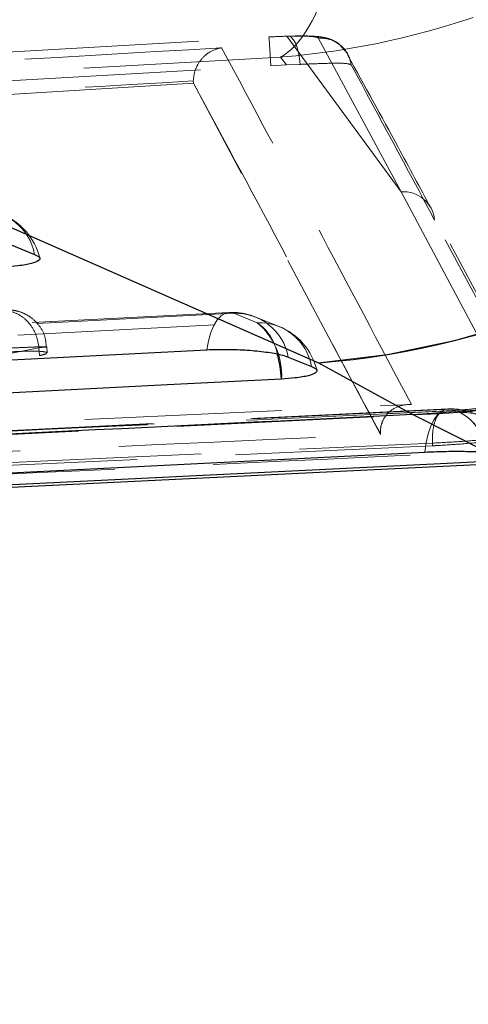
# Model space of a CAD drawing. Header units: millimetres. Extents: x 60 to 406, y 6 to 289.
# Tile 22 of 43: x 163.16 to 166.05, y 263.95 to 270.29. Entities that reach past the tile are written whole.
import ezdxf

# ---------------------------------------------------------------- set-up
doc = ezdxf.new("R2010")
doc.units = ezdxf.units.MM
doc.linetypes.add('HIDDEN', pattern=[1.905, 1.27, -0.635])
doc.layers.add('FORMATO', color=179, linetype='Continuous')
doc.styles.add('SLDTEXTSTYLE0', font='TXT', dxfattribs={"width": 0.75})
doc.dimstyles.new('SLDDIMSTYLE0', dxfattribs={"dimtxt": 3.5, "dimasz": 3.302, "dimexe": 0, "dimexo": 0.0625, "dimgap": 0.875, "dimtad": 1, "dimdec": 0, "dimrnd": 1e-09, "dimzin": 12, "dimdsep": 46, "dimtxsty": 'SLDTEXTSTYLE0', "dimsah": 1, "dimcen": 0.09, "dimadec": 0, "dimazin": 3, "dimtfac": 1, "dimtdec": 0, "dimtofl": 0, "dimtmove": 0, "dimatfit": 3, "dimfxl": 0, "dimfrac": 2, "dimtolj": 1, "dimtzin": 12, "dimarcsym": 0})

# ---------------------------------------------------------------- blocks, each defined once
blk = doc.blocks.new('_D_1')
at = {"layer": 'FORMATO'}
for p, q in [((166.3949, 288.6631), (205.6215, 288.6631)), ((204.6215, 288.6631), (204.6215, 168.7418)), ((190.8596, 168.7418), (205.6215, 168.7418))]:
    blk.add_line(p, q, dxfattribs=at)
for points in [[(204.6215, 288.6631), (204.1135, 285.3611), (205.1295, 285.3611)], [(204.6215, 168.7418), (205.1295, 172.0438), (204.1135, 172.0438)]]:
    blk.add_solid(points, dxfattribs=at)
at = {"layer": 'FORMATO', "insert": (200.1098, 228.9804), "char_height": 3.5, "attachment_point": 1, "rotation": 90, "style": 'SLDTEXTSTYLE0'}
blk.add_mtext('120', dxfattribs=at)

msp = doc.modelspace()

# ---------------------------------------------------------------- linework, layer by layer
at = {"color": 7, "linetype": 'HIDDEN', "lineweight": 18}
for p, q in [((164.882469, 270.184753), (165.618423, 269.182694)), ((164.882469, 270.184753), (165.618423, 269.182694)), ((165.084842, 270.173778), (165.618423, 269.182694)), ((165.084842, 270.173778), (165.618423, 269.182694)), ((164.8796, 269.999762), (164.841299, 270.050828)), ((164.778937, 269.99477), (164.8796, 269.999762)), ((164.967863, 270.00351), (164.8796, 269.999762)), ((164.280098, 269.881484), (157.879693, 269.499187)), ((164.279785, 269.897279), (164.280018, 269.883019)), ((164.280018, 269.883019), (164.280098, 269.881484)), ((165.485659, 267.620695), (164.280098, 269.881484)), ((161.097031, 269.836818), (165.086229, 268.08167)), ((165.618423, 269.182694), (166.337703, 267.833595)), ((165.618423, 269.182694), (166.337703, 267.833595)), ((166.533851, 267.727313), (165.811405, 269.076367)), ((164.508942, 268.405763), (155.41392, 267.937903)), ((164.691149, 268.339609), (164.540671, 268.40048)), ((164.691149, 268.339609), (164.540671, 268.40048)), ((164.832511, 268.315849), (164.68203, 268.376713)), ((163.285323, 268.179019), (161.679031, 267.865365)), ((163.28546, 268.178952), (163.285323, 268.179019)), ((163.28546, 268.178952), (163.288084, 268.127878)), ((163.337195, 268.145767), (163.335214, 268.184309)), ((161.68361, 267.790538), (163.288084, 268.127878)), ((165.086229, 268.08167), (165.694743, 267.748033)), ((165.919522, 267.78498), (156.477682, 267.317181)), ((165.694743, 267.748033), (166.172155, 267.507848)), ((165.485361, 267.627073), (165.485659, 267.620695)), ((157.353131, 267.174755), (165.820293, 267.564592)), ((157.353131, 267.174755), (165.820293, 267.564592)), ((165.820293, 267.564592), (165.821178, 267.547389)), ((165.821178, 267.547389), (157.35407, 267.156472))]:
    msp.add_line(p, q, dxfattribs=at)
at = {"color": 7, "linetype": 'Continuous', "lineweight": 25}
for p, q in [((161.097031, 269.836818), (165.086229, 268.08167)), ((163.106491, 268.84107), (163.256969, 268.780214)), ((164.89153, 268.119146), (165.042009, 268.05829)), ((165.086229, 268.08167), (165.694743, 267.748033)), ((165.694743, 267.748033), (166.172155, 267.507848)), ((156.413063, 266.957936), (166.451302, 267.443289))]:
    msp.add_line(p, q, dxfattribs=at)
at = {"color": 7, "linetype": 'HIDDEN', "lineweight": 18, "flags": 128}
for points in [[(164.882469, 270.184753), (164.897016, 270.184671), (164.911456, 270.1769), (164.92524, 270.16173), (164.93784, 270.139736), (164.94878, 270.111767), (164.957639, 270.07888), (164.964082, 270.042327), (164.967863, 270.00351)], [(164.882469, 270.184753), (164.897016, 270.184671), (164.911456, 270.1769), (164.92524, 270.16173), (164.93784, 270.139736), (164.94878, 270.111767), (164.957639, 270.07888), (164.964082, 270.042327), (164.967863, 270.00351)], [(165.272626, 270.072964), (165.272621, 270.072972), (165.272618, 270.072979), (165.272617, 270.072979), (165.272616, 270.072986), (165.222519, 270.131354), (165.185851, 270.154973), (165.151183, 270.169114), (165.120687, 270.176803), (165.078669, 270.182599), (164.963502, 270.186734), (164.886593, 270.185036)], [(166.502023, 267.752928), (166.473325, 267.806721), (166.201234, 268.316229), (165.834748, 269.000863)], [(164.540671, 268.40048), (163.804809, 268.362624), (160.861364, 268.211198), (155.445672, 267.932591)], [(164.540671, 268.40048), (163.804809, 268.362624), (160.861364, 268.211198), (155.445672, 267.932591)], [(164.540671, 268.40048), (164.512521, 268.405889), (164.484836, 268.400391), (164.458361, 268.384134), (164.433808, 268.357542), (164.411837, 268.321348), (164.39304, 268.27651), (164.377923, 268.224244), (164.366892, 268.165958)], [(164.540671, 268.40048), (164.512521, 268.405889), (164.484836, 268.400391), (164.458361, 268.384134), (164.433808, 268.357542), (164.411837, 268.321348), (164.39304, 268.27651), (164.377923, 268.224244), (164.366892, 268.165958)], [(155.539151, 267.868747), (156.275011, 267.906603), (159.218456, 268.058044), (164.691149, 268.339609)], [(155.539151, 267.868747), (156.275011, 267.906603), (159.218456, 268.058044), (164.691149, 268.339609)], [(165.933084, 267.783788), (165.196992, 267.747273), (162.252616, 267.601346), (156.489853, 267.316413)], [(165.933084, 267.783788), (165.196992, 267.747273), (162.252616, 267.601346), (156.489853, 267.316413)], [(156.563157, 267.297884), (157.299272, 267.333997), (160.243729, 267.478627), (165.999964, 267.762085)], [(156.563157, 267.297884), (157.299272, 267.333997), (160.243729, 267.478627), (165.999964, 267.762085)], [(165.933084, 267.783788), (165.905291, 267.782238), (165.878414, 267.769945), (165.853169, 267.747228), (165.83023, 267.714706), (165.810206, 267.673229), (165.793632, 267.623914), (165.780948, 267.568071), (165.772494, 267.507185)], [(165.933084, 267.783788), (165.905291, 267.782238), (165.878414, 267.769945), (165.853169, 267.747228), (165.83023, 267.714706), (165.810206, 267.673229), (165.793632, 267.623914), (165.780948, 267.568071), (165.772494, 267.507185)]]:
    msp.add_lwpolyline(points, dxfattribs=at)
at = {"color": 7, "linetype": 'Continuous', "lineweight": 25, "flags": 128}
for points in [[(155.271878, 267.698129), (156.007742, 267.735978), (158.951191, 267.887388), (164.366892, 268.165958)], [(164.848713, 267.977332), (164.112851, 267.939475), (161.1694, 267.78802), (155.696697, 267.506425)], [(156.330261, 267.036502), (157.054856, 267.072541), (159.998931, 267.219116), (165.772494, 267.507185)], [(166.172398, 267.44612), (165.441433, 267.410298), (162.497298, 267.266159), (156.736452, 266.9849)]]:
    msp.add_lwpolyline(points, dxfattribs=at)
at = {"color": 7, "linetype": 'Continuous', "lineweight": 25}
for centre, radius, start, end in [((160.698642, 275.040661), 5.219071, 274.3778314, 350.657821), ((164.686716, 273.285802), 5.219445, 274.3898958, 350.6537037), ((165.554092, 272.954873), 5.208739, 271.54734, 350.5108341)]:
    msp.add_arc(centre, radius, start, end, dxfattribs=at)
at = {"color": 7, "linetype": 'HIDDEN', "lineweight": 18}
for centre, radius, start, end in [((160.698642, 275.040661), 5.219071, 274.3778314, 350.657821), ((164.686716, 273.285802), 5.219445, 274.3898958, 350.6537037), ((165.554092, 272.954873), 5.208739, 271.54734, 350.5108341), ((158.088852, 269.65883), 6.698514, 2.8746758, 4.4609298), ((-224.753797, 59.621015), 443.169643, 28.19408732, 28.34072734), ((165.633774, 268.981361), 0.201917, 5.5423932, 94.3602712), ((162.918375, 268.717421), 0.344367, 10.5062227, 92.0386669), ((162.895233, 268.661421), 0.406, 13.561277, 67.980706), ((164.529799, 268.000333), 0.406, 67.9784213, 92.9448284), ((164.552942, 268.056333), 0.344366, 10.509763, 92.0420936), ((164.703439, 267.995482), 0.344346, 10.5093969, 92.0454219), ((164.409378, 268.001656), 0.440008, 356.830987, 50.1800285), ((164.519218, 268.086732), 0.305789, 9.8549197, 55.7881504), ((164.680278, 267.939469), 0.406, 13.5643877, 67.9782629), ((165.93968, 267.378886), 0.406, 71.2348469, 92.8418531), ((165.943962, 267.391515), 0.392424, 15.0427013, 91.5883323), ((166.012082, 267.36616), 0.39611, 15.5518739, 91.7531301), ((165.831891, 267.465326), 0.341048, 356.7717344, 60.4744089), ((165.854267, 267.490829), 0.307908, 3.2907436, 61.7587898)]:
    msp.add_arc(centre, radius, start, end, dxfattribs=at)
at = {"color": 8, "linetype": 'Continuous', "lineweight": 25}
msp.add_arc((163.993337, 267.911425), 0.857911, 4.4059166, 15.3875391, dxfattribs=at)
at = {"color": 7, "linetype": 'HIDDEN', "lineweight": 18}
for points, knots in [([(165.535266, 274.274726), (165.530701, 273.777386), (165.521116, 272.733228), (165.405109, 271.623471), (165.267645, 270.902544), (165.168052, 270.563027), (165.031536, 270.228569), (164.929056, 270.094103), (164.84219, 270.051268), (164.841299, 270.050828)], [0, 0, 0, 0, 0.22780871, 0.47828104, 0.60876607, 0.73926017, 0.78693948, 0.99781289, 1, 1, 1, 1]), ([(165.535266, 274.274726), (165.530701, 273.777386), (165.521116, 272.733228), (165.405109, 271.623471), (165.267645, 270.902544), (165.168052, 270.563027), (165.031536, 270.228569), (164.929056, 270.094103), (164.84219, 270.051268), (164.841299, 270.050828)], [0, 0, 0, 0, 0.22780871, 0.47828104, 0.60876607, 0.73926017, 0.78693948, 0.99781289, 1, 1, 1, 1]), ([(164.841299, 270.050828), (164.846058, 270.051196), (165.309618, 270.087012), (165.876583, 270.212469), (166.669122, 270.534435), (167.270219, 270.864368), (168.160342, 271.57094), (169.031551, 272.666276), (169.331778, 273.704861), (169.47478, 274.19955)], [0, 0, 0, 0, 0.00218734, 0.21305936, 0.26072726, 0.39122606, 0.52171554, 0.7721881, 1, 1, 1, 1]), ([(164.841299, 270.050828), (164.846058, 270.051196), (165.309618, 270.087012), (165.876583, 270.212469), (166.669122, 270.534435), (167.270219, 270.864368), (168.160342, 271.57094), (169.031551, 272.666276), (169.331778, 273.704861), (169.47478, 274.19955)], [0, 0, 0, 0, 0.00218734, 0.21305936, 0.26072726, 0.39122606, 0.52171554, 0.7721881, 1, 1, 1, 1]), ([(157.342149, 269.744341), (157.477242, 269.752383), (158.152709, 269.792591), (160.627597, 269.939243), (162.967545, 270.075244), (164.767074, 270.179835)], [0, 0, 0, 0, 0.054586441, 0.27293277, 1, 1, 1, 1]), ([(164.767074, 270.179835), (164.801549, 270.181596), (164.841051, 270.183613), (164.877793, 270.184624), (164.882469, 270.184753)], [0, 0, 0, 0, 0.87272711, 1, 1, 1, 1]), ([(164.882469, 270.184753), (164.896059, 270.185059), (164.942395, 270.186102), (165.010115, 270.185478), (165.069555, 270.181488), (165.079754, 270.176346), (165.084847, 270.173778)], [0, 0, 0, 0, 0.121277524, 0.413489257, 0.7070913, 1, 1, 1, 1]), ([(164.882469, 270.184753), (164.896059, 270.185059), (164.942395, 270.186102), (165.010115, 270.185478), (165.069555, 270.181488), (165.079754, 270.176346), (165.084847, 270.173778)], [0, 0, 0, 0, 0.121277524, 0.413489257, 0.7070913, 1, 1, 1, 1]), ([(165.272618, 270.072979), (165.272617, 270.072981), (165.267575, 270.08643), (165.229959, 270.129694), (165.186986, 270.155611), (165.150218, 270.170358), (165.114617, 270.178566), (165.06103, 270.185149), (164.990328, 270.187914), (164.913089, 270.185771), (164.886593, 270.185036)], [0, 0, 0, 0, 0.00002774, 0.1501972, 0.23863481, 0.32218186, 0.4055206, 0.53478671, 0.84041421, 1, 1, 1, 1]), ([(165.084842, 270.173778), (165.11172, 270.172344), (165.165476, 270.169477), (165.235492, 270.126294), (165.282232, 270.066444), (165.292915, 270.020125), (165.297597, 269.999822)], [0, 0, 0, 0, 0.26452566, 0.52906341, 0.79357209, 1, 1, 1, 1]), ([(165.084857, 270.173756), (165.111732, 270.172327), (165.165483, 270.16947), (165.235494, 270.126303), (165.282229, 270.066459), (165.29291, 270.02014), (165.297592, 269.999837)], [0, 0, 0, 0, 0.26452542, 0.52905723, 0.7935654, 1, 1, 1, 1]), ([(164.462463, 270.110679), (163.331357, 270.044107), (161.064829, 269.910708), (158.798477, 269.774363), (157.663142, 269.70606)], [0, 0, 0, 0, 0.4990477, 1, 1, 1, 1]), ([(164.462463, 270.110679), (163.331357, 270.044107), (161.064829, 269.910708), (158.798477, 269.774363), (157.663142, 269.70606)], [0, 0, 0, 0, 0.4990477, 1, 1, 1, 1]), ([(164.279785, 269.897279), (164.281688, 269.916463), (164.285483, 269.954718), (164.311168, 270.011866), (164.356636, 270.067625), (164.411154, 270.099139), (164.4493, 270.108775), (164.461802, 270.110583), (164.462463, 270.110679)], [0, 0, 0, 0, 0.1572228, 0.31351656, 0.54250795, 0.85121023, 0.99213305, 1, 1, 1, 1]), ([(165.684804, 267.812965), (165.480222, 268.199612), (165.073414, 268.968453), (164.665325, 269.73141), (164.462463, 270.110679)], [0, 0, 0, 0, 0.50289601, 1, 1, 1, 1]), ([(165.684804, 267.812965), (165.480222, 268.199612), (165.073414, 268.968453), (164.665325, 269.73141), (164.462463, 270.110679)], [0, 0, 0, 0, 0.50289601, 1, 1, 1, 1]), ([(164.841299, 270.050828), (163.411657, 269.969705), (160.565086, 269.808179), (157.718719, 269.643454), (156.301891, 269.561459)], [0, 0, 0, 0, 0.50223297, 1, 1, 1, 1]), ([(164.841299, 270.050828), (163.411657, 269.969705), (160.565086, 269.808179), (157.718719, 269.643454), (156.301891, 269.561459)], [0, 0, 0, 0, 0.50223297, 1, 1, 1, 1]), ([(165.811533, 269.076792), (165.740983, 269.208162), (165.562442, 269.540622), (165.382938, 269.866944), (165.274365, 270.064321)], [0, 0, 0, 0, 0.39514593, 1, 1, 1, 1]), ([(157.353831, 269.561661), (157.488927, 269.569655), (158.164408, 269.609627), (160.639362, 269.7554), (162.979363, 269.89071), (164.778937, 269.99477)], [0, 0, 0, 0, 0.05458627, 0.27293116, 1, 1, 1, 1]), ([(165.297597, 269.999829), (165.289728, 270.003529), (165.273778, 270.011027), (165.180102, 270.01178), (165.069544, 270.007869), (164.992028, 270.004546), (164.967863, 270.00351)], [0, 0, 0, 0, 0.28420414, 0.57599785, 0.8678217, 1, 1, 1, 1]), ([(157.877823, 269.516473), (157.878156, 269.516493), (158.945732, 269.580228), (161.079406, 269.709636), (163.213251, 269.833367), (164.279619, 269.897269), (164.279785, 269.897279)], [0, 0, 0, 0, 0.00015595, 0.50027973, 0.99992231, 1, 1, 1, 1]), ([(157.877823, 269.516473), (157.878156, 269.516493), (158.945732, 269.580228), (161.079406, 269.709636), (163.213251, 269.833367), (164.279619, 269.897269), (164.279785, 269.897279)], [0, 0, 0, 0, 0.00015595, 0.50027973, 0.99992231, 1, 1, 1, 1]), ([(164.280018, 269.883019), (164.481159, 269.51068), (164.883891, 268.765164), (165.284899, 267.992471), (165.485337, 267.627117), (165.485361, 267.627073)], [0, 0, 0, 0, 0.499408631, 0.999938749, 1, 1, 1, 1]), ([(164.280018, 269.883019), (164.481159, 269.51068), (164.883891, 268.765164), (165.284899, 267.992471), (165.485337, 267.627117), (165.485361, 267.627073)], [0, 0, 0, 0, 0.499408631, 0.999938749, 1, 1, 1, 1]), ([(163.332174, 268.183877), (163.330453, 268.20673), (163.326751, 268.255893), (163.291187, 268.319104), (163.245284, 268.367231), (163.197662, 268.397212), (163.153128, 268.414069), (163.113439, 268.421726), (163.071842, 268.424717), (163.030687, 268.423683), (162.999557, 268.421744), (162.989987, 268.421148)], [0, 0, 0, 0, 0.14131035, 0.3039896, 0.43818799, 0.55301811, 0.65111325, 0.73470785, 0.80665105, 0.94055828, 1, 1, 1, 1]), ([(163.285323, 268.179019), (163.280367, 268.206827), (163.270455, 268.262443), (163.227415, 268.334913), (163.169151, 268.388716), (163.119936, 268.409135), (163.083978, 268.415891), (163.071379, 268.416422), (163.061754, 268.416827)], [0, 0, 0, 0, 0.22051539, 0.44102521, 0.6615443, 0.88205805, 0.90989686, 1, 1, 1, 1]), ([(163.03168, 268.173155), (163.031701, 268.173155), (163.039775, 268.173155), (163.081808, 268.176654), (163.157671, 268.179094), (163.226919, 268.182399), (163.282442, 268.184331), (163.323109, 268.185217), (163.341024, 268.185041), (163.32546, 268.180982), (163.299538, 268.182171), (163.285471, 268.178955), (163.28546, 268.178952)], [0, 0, 0, 0, 0.0000942, 0.03712031, 0.19380795, 0.35332745, 0.41345144, 0.57060094, 0.72765953, 0.88323557, 0.99990981, 1, 1, 1, 1]), ([(163.335577, 268.148241), (163.328658, 268.150543), (163.314852, 268.155136), (163.252915, 268.157442), (163.168788, 268.155899), (163.090443, 268.15173), (163.044701, 268.148269), (163.033005, 268.147384)], [0, 0, 0, 0, 0.23142985, 0.46177881, 0.69143395, 0.92109483, 1, 1, 1, 1]), ([(163.288084, 268.127878), (163.304915, 268.131797), (163.333698, 268.138499), (163.333619, 268.143503), (163.333586, 268.145581)], [0, 0, 0, 0, 0.58470923, 1, 1, 1, 1]), ([(166.337703, 267.833595), (166.337804, 267.8334), (166.339358, 267.830382), (166.328613, 267.82331), (166.278344, 267.811107), (166.198947, 267.79829), (166.099708, 267.78633), (165.990408, 267.776271), (165.922353, 267.772463), (165.888394, 267.770563)], [0, 0, 0, 0, 0.01144083, 0.17679202, 0.34193119, 0.50666632, 0.67098544, 0.83582674, 1, 1, 1, 1]), ([(166.337703, 267.833595), (166.337804, 267.8334), (166.339358, 267.830382), (166.328613, 267.82331), (166.278344, 267.811107), (166.198947, 267.79829), (166.099708, 267.78633), (165.990408, 267.776271), (165.922353, 267.772463), (165.888394, 267.770563)], [0, 0, 0, 0, 0.01144083, 0.17679202, 0.34193119, 0.50666632, 0.67098544, 0.83582674, 1, 1, 1, 1]), ([(165.888394, 267.770563), (165.765703, 267.764886), (165.152249, 267.736496), (162.575729, 267.617412), (159.876438, 267.493134), (157.66789, 267.391915), (157.422453, 267.380667)], [0, 0, 0, 0, 0.04347755, 0.21738763, 0.91302786, 1, 1, 1, 1]), ([(165.888394, 267.770563), (165.765703, 267.764886), (165.152249, 267.736496), (162.575729, 267.617412), (159.876438, 267.493134), (157.66789, 267.391915), (157.422453, 267.380667)], [0, 0, 0, 0, 0.04347755, 0.21738763, 0.91302786, 1, 1, 1, 1]), ([(157.871877, 267.456276), (157.994574, 267.461848), (158.608058, 267.489711), (161.212402, 267.608127), (163.69399, 267.721785), (165.684804, 267.812965)], [0, 0, 0, 0, 0.04711235, 0.23556158, 1, 1, 1, 1]), ([(165.485361, 267.627073), (165.485597, 267.639991), (165.486131, 267.669278), (165.50117, 267.714943), (165.5375, 267.767568), (165.600894, 267.805808), (165.655409, 267.814036), (165.68424, 267.812985), (165.684804, 267.812965)], [0, 0, 0, 0, 0.08447009, 0.19149415, 0.36072395, 0.66706007, 0.99348907, 1, 1, 1, 1]), ([(165.82047, 267.564599), (165.820425, 267.58973), (165.820334, 267.639992), (165.834914, 267.705413), (165.858104, 267.754226), (165.878415, 267.765123), (165.888571, 267.770571)], [0, 0, 0, 0, 0.25000027, 0.49999286, 0.75000346, 1, 1, 1, 1]), ([(165.820824, 267.564622), (165.820761, 267.589751), (165.820637, 267.640009), (165.835051, 267.70542), (165.858014, 267.754218), (165.878149, 267.76511), (165.888217, 267.770556)], [0, 0, 0, 0, 0.24999175, 0.49999232, 0.74999233, 1, 1, 1, 1]), ([(165.694743, 267.748033), (163.875087, 267.660207), (160.47627, 267.496162), (157.076321, 267.332571), (155.496634, 267.256563)], [0, 0, 0, 0, 0.53537917, 1, 1, 1, 1]), ([(165.820647, 267.564614), (165.876211, 267.567621), (165.987505, 267.573643), (166.166641, 267.587304), (166.32858, 267.602463), (166.447382, 267.616406), (166.493638, 267.624085), (166.512443, 267.627207)], [0, 0, 0, 0, 0.21321512, 0.42706396, 0.64014483, 0.85369495, 1, 1, 1, 1]), ([(166.512443, 267.627207), (166.497707, 267.623602), (166.456211, 267.61345), (166.34811, 267.595457), (166.188525, 267.575461), (166.011489, 267.55879), (165.887787, 267.550573), (165.827929, 267.547711), (165.821354, 267.547396)], [0, 0, 0, 0, 0.1181483, 0.33269896, 0.54698042, 0.76067131, 0.97370828, 1, 1, 1, 1]), ([(158.090334, 267.284331), (158.158308, 267.287405), (158.717043, 267.312677), (161.182182, 267.424349), (163.579298, 267.533717), (165.485659, 267.620695)], [0, 0, 0, 0, 0.02757406, 0.22665587, 1, 1, 1, 1]), ([(156.796369, 267.070499), (158.70133, 267.159574), (161.987338, 267.313224), (165.274502, 267.46816), (166.656035, 267.533277)], [0, 0, 0, 0, 0.57971881, 1, 1, 1, 1]), ([(156.796369, 267.070499), (158.70133, 267.159574), (161.987338, 267.313224), (165.274502, 267.46816), (166.656035, 267.533277)], [0, 0, 0, 0, 0.57971881, 1, 1, 1, 1])]:
    msp.add_open_spline(points, degree=3, knots=knots, dxfattribs=at)
at = {"color": 7, "linetype": 'Continuous', "lineweight": 25}
for points, knots in [([(163.256969, 268.780214), (163.269003, 268.774108), (163.29555, 268.760638), (163.289649, 268.739446), (163.241543, 268.719917), (163.161621, 268.705916), (163.0934, 268.701303), (163.063669, 268.699293)], [0, 0, 0, 0, 0.18018962, 0.39750465, 0.61482023, 0.83213599, 1, 1, 1, 1]), ([(164.366892, 268.165958), (164.367471, 268.165988), (164.407903, 268.168075), (164.495282, 268.169654), (164.629248, 268.164447), (164.751798, 268.152169), (164.842038, 268.136117), (164.877092, 268.124097), (164.89153, 268.119146)], [0, 0, 0, 0, 0.00308161, 0.21517272, 0.4272636, 0.63935511, 0.8514458, 1, 1, 1, 1]), ([(165.042009, 268.05829), (165.054042, 268.052184), (165.08059, 268.038714), (165.07469, 268.017516), (165.026588, 267.997968), (164.946665, 267.983963), (164.878445, 267.979345), (164.848713, 267.977332)], [0, 0, 0, 0, 0.18017795, 0.39749539, 0.61481337, 0.83212894, 1, 1, 1, 1]), ([(165.694743, 267.748033), (163.875087, 267.660207), (160.47627, 267.496162), (157.076321, 267.332571), (155.496634, 267.256563)], [0, 0, 0, 0, 0.53537917, 1, 1, 1, 1]), ([(165.772494, 267.507185), (165.812053, 267.508776), (165.893476, 267.51205), (166.026379, 267.512397), (166.119449, 267.510217), (166.163825, 267.508223), (166.172155, 267.507848)], [0, 0, 0, 0, 0.29763365, 0.61261427, 0.9272847, 1, 1, 1, 1])]:
    msp.add_open_spline(points, degree=3, knots=knots, dxfattribs=at)

# ---------------------------------------------------------------- dimensions: what is measured, and where the dimension line sits
at = {"layer": 'FORMATO'}
dim = msp.add_linear_dim(base=(204.62153, 168.741773), p1=(165.394888, 288.663097), p2=(189.859558, 168.741773), angle=90, dimstyle='SLDDIMSTYLE0', dxfattribs=at)
dim.commit()
dim.dimension.update_dxf_attribs({"geometry": '_D_1', "text_midpoint": (204.62153, 232.859589), "dimtype": 160})

doc.saveas('drawing.dxf')
